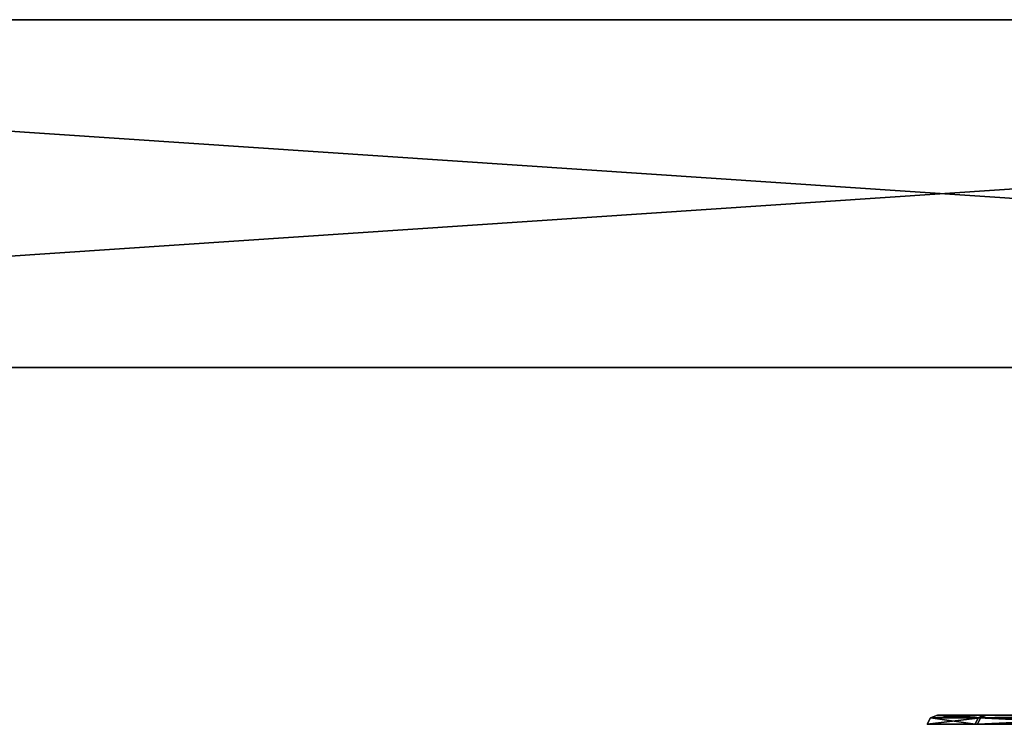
# Model space of a CAD drawing. Header units: millimetres. Extents: x -150 to 150, y -85 to 1149.
# Tile 114 of 256: x -114.66 to -111.83, y 1014.37 to 1016.4. Entities that reach past the tile are written whole.
import ezdxf

# ---------------------------------------------------------------- set-up
doc = ezdxf.new("R2010")
doc.units = ezdxf.units.MM
doc.header["$LTSCALE"] = 21.359881
for name, color, linetype in [('8640', 7, 'CONTINUOUS'), ('8641', 7, 'CONTINUOUS'), ('9017', 7, 'CONTINUOUS'), ('9018', 7, 'CONTINUOUS'), ('9019', 7, 'CONTINUOUS')]:
    doc.layers.add(name, color=color, linetype=linetype)

msp = doc.modelspace()

# ---------------------------------------------------------------- linework, layer by layer
at = {"layer": '8640', "linetype": 'CONTINUOUS'}
for points in [[(-112.0431, 1014.3923, 299.993), (-111.8998, 1014.3923, 299.4724), (-112.0529, 1014.3733, 299.993), (-112.0431, 1014.3923, 299.993)], [(-112.0529, 1014.3733, 299.993), (-111.8998, 1014.3923, 299.4724), (-111.9083, 1014.3733, 299.4675), (-112.0529, 1014.3733, 299.993)], [(-111.9153, 1014.3733, 300.5203), (-112.0431, 1014.3923, 299.993), (-112.0529, 1014.3733, 299.993), (-111.9153, 1014.3733, 300.5203)], [(-111.9068, 1014.3923, 300.5155), (-112.0431, 1014.3923, 299.993), (-111.9153, 1014.3733, 300.5203), (-111.9068, 1014.3923, 300.5155)], [(-111.5325, 1014.3733, 300.9083), (-111.9068, 1014.3923, 300.5155), (-111.9153, 1014.3733, 300.5203), (-111.5325, 1014.3733, 300.9083)], [(-111.8998, 1014.3923, 299.4724), (-111.5155, 1014.3923, 299.0932), (-111.9083, 1014.3733, 299.4675), (-111.8998, 1014.3923, 299.4724)], [(-111.9083, 1014.3733, 299.4675), (-111.5155, 1014.3923, 299.0932), (-111.5203, 1014.3733, 299.0847), (-111.9083, 1014.3733, 299.4675)], [(-111.5276, 1014.3923, 300.8998), (-111.9068, 1014.3923, 300.5155), (-111.5325, 1014.3733, 300.9083), (-111.5276, 1014.3923, 300.8998)]]:
    msp.add_3dface(points, dxfattribs=at)
at = {"layer": '8641', "linetype": 'CONTINUOUS'}
for points in [[(-111.8998, 1014.3923, 299.4724), (-112.0431, 1014.3923, 299.993), (-112.023, 1014.4, 299.9924), (-111.8998, 1014.3923, 299.4724)], [(-112.0431, 1014.3923, 299.993), (-111.9068, 1014.3923, 300.5155), (-111.8907, 1014.4, 300.5032), (-112.0431, 1014.3923, 299.993)], [(-112.023, 1014.4, 299.9924), (-112.0431, 1014.3923, 299.993), (-111.8907, 1014.4, 300.5032), (-112.023, 1014.4, 299.9924)], [(-111.8824, 1014.4, 299.4824), (-111.8998, 1014.3923, 299.4724), (-112.023, 1014.4, 299.9924), (-111.8824, 1014.4, 299.4824)], [(-111.9068, 1014.3923, 300.5155), (-111.5276, 1014.3923, 300.8998), (-111.5203, 1014.4, 300.8809), (-111.9068, 1014.3923, 300.5155)], [(-111.8907, 1014.4, 300.5032), (-111.9068, 1014.3923, 300.5155), (-111.5203, 1014.4, 300.8809), (-111.8907, 1014.4, 300.5032)], [(-111.5155, 1014.3923, 299.0932), (-111.8998, 1014.3923, 299.4724), (-111.5062, 1014.4, 299.1109), (-111.5155, 1014.3923, 299.0932)], [(-111.5062, 1014.4, 299.1109), (-111.8998, 1014.3923, 299.4724), (-111.8824, 1014.4, 299.4824), (-111.5062, 1014.4, 299.1109)]]:
    msp.add_3dface(points, dxfattribs=at)
at = {"layer": '9017', "color": 7, "linetype": 'CONTINUOUS', "true_color": 0x0080c0}
for points in [[(-147.3375, 1016.4, 288.3331), (-147.8, 1016.4, 300), (147.3388, 1016.4, 288.3564), (-147.3375, 1016.4, 288.3331)], [(147.3388, 1016.4, 288.3564), (-147.8, 1016.4, 300), (147.8, 1016.4, 300), (147.3388, 1016.4, 288.3564)], [(147.8, 1016.4, 300), (-147.8, 1016.4, 300), (-147.3388, 1016.4, 311.6436), (147.8, 1016.4, 300)], [(147.3375, 1016.4, 311.6669), (147.8, 1016.4, 300), (-147.3388, 1016.4, 311.6436), (147.3375, 1016.4, 311.6669)], [(-145.9758, 1016.4, 323.1496), (147.3375, 1016.4, 311.6669), (-147.3388, 1016.4, 311.6436), (-145.9758, 1016.4, 323.1496)], [(-145.9676, 1016.4, 276.7996), (-147.3375, 1016.4, 288.3331), (145.9758, 1016.4, 276.8504), (-145.9676, 1016.4, 276.7996)], [(145.9758, 1016.4, 276.8504), (-147.3375, 1016.4, 288.3331), (147.3388, 1016.4, 288.3564), (145.9758, 1016.4, 276.8504)], [(145.9676, 1016.4, 323.2004), (147.3375, 1016.4, 311.6669), (-145.9758, 1016.4, 323.1496), (145.9676, 1016.4, 323.2004)], [(-143.7027, 1016.4, 334.5512), (145.9676, 1016.4, 323.2004), (-145.9758, 1016.4, 323.1496), (-143.7027, 1016.4, 334.5512)], [(-143.6821, 1016.4, 265.3647), (-145.9676, 1016.4, 276.7996), (143.7027, 1016.4, 265.4488), (-143.6821, 1016.4, 265.3647)], [(143.7027, 1016.4, 265.4488), (-145.9676, 1016.4, 276.7996), (145.9758, 1016.4, 276.8504), (143.7027, 1016.4, 265.4488)], [(143.6821, 1016.4, 334.6353), (145.9676, 1016.4, 323.2004), (-143.7027, 1016.4, 334.5512), (143.6821, 1016.4, 334.6353)], [(-140.5506, 1016.4, 345.7201), (143.6821, 1016.4, 334.6353), (-143.7027, 1016.4, 334.5512), (-140.5506, 1016.4, 345.7201)], [(-140.5128, 1016.4, 254.1638), (-143.6821, 1016.4, 265.3647), (140.5506, 1016.4, 254.2799), (-140.5128, 1016.4, 254.1638)], [(140.5506, 1016.4, 254.2799), (-143.6821, 1016.4, 265.3647), (143.7027, 1016.4, 265.4488), (140.5506, 1016.4, 254.2799)], [(140.5128, 1016.4, 345.8362), (143.6821, 1016.4, 334.6353), (-140.5506, 1016.4, 345.7201), (140.5128, 1016.4, 345.8362)], [(-131.6743, 1016.4, 367.1331), (140.5128, 1016.4, 345.8362), (-140.5506, 1016.4, 345.7201), (-131.6743, 1016.4, 367.1331)], [(-136.4619, 1016.4, 243.2361), (-140.5128, 1016.4, 254.1638), (131.6743, 1016.4, 232.8669), (-136.4619, 1016.4, 243.2361)], [(131.6743, 1016.4, 232.8669), (-140.5128, 1016.4, 254.1638), (140.5506, 1016.4, 254.2799), (131.6743, 1016.4, 232.8669)], [(-131.591, 1016.4, 232.7035), (-136.4619, 1016.4, 243.2361), (131.6743, 1016.4, 232.8669), (-131.591, 1016.4, 232.7035)], [(136.4619, 1016.4, 356.7639), (140.5128, 1016.4, 345.8362), (-131.6743, 1016.4, 367.1331), (136.4619, 1016.4, 356.7639)], [(131.591, 1016.4, 367.2965), (136.4619, 1016.4, 356.7639), (-131.6743, 1016.4, 367.1331), (131.591, 1016.4, 367.2965)], [(-119.5976, 1016.4, 386.838), (131.591, 1016.4, 367.2965), (-131.6743, 1016.4, 367.1331), (-119.5976, 1016.4, 386.838)], [(-119.4746, 1016.4, 212.9921), (-131.591, 1016.4, 232.7035), (119.5976, 1016.4, 213.162), (-119.4746, 1016.4, 212.9921)], [(119.5976, 1016.4, 213.162), (-131.591, 1016.4, 232.7035), (131.6743, 1016.4, 232.8669), (119.5976, 1016.4, 213.162)], [(119.4746, 1016.4, 387.0079), (131.591, 1016.4, 367.2965), (-119.5976, 1016.4, 386.838), (119.4746, 1016.4, 387.0079)], [(-104.5494, 1016.4, 404.4695), (119.4746, 1016.4, 387.0079), (-119.5976, 1016.4, 386.838), (-104.5494, 1016.4, 404.4695)], [(-104.4162, 1016.4, 195.3968), (-119.4746, 1016.4, 212.9921), (104.5494, 1016.4, 195.5305), (-104.4162, 1016.4, 195.3968)], [(104.5494, 1016.4, 195.5305), (-119.4746, 1016.4, 212.9921), (119.5976, 1016.4, 213.162), (104.5494, 1016.4, 195.5305)]]:
    msp.add_3dface(points, dxfattribs=at)
at = {"layer": '9018', "color": 7, "linetype": 'CONTINUOUS', "true_color": 0x0080c0}
for points in [[(-119.5941, 1015.4, 213.1548), (-119.4746, 1016.4, 212.9921), (-104.5448, 1015.4, 195.5241), (-119.5941, 1015.4, 213.1548)], [(-119.4746, 1016.4, 212.9921), (-104.4162, 1016.4, 195.3968), (-104.5448, 1015.4, 195.5241), (-119.4746, 1016.4, 212.9921)]]:
    msp.add_3dface(points, dxfattribs=at)
at = {"layer": '9019', "color": 7, "linetype": 'CONTINUOUS', "true_color": 0x0080c0}
for points in [[(-104.5494, 1016.4, 404.4695), (-119.5976, 1016.4, 386.838), (-119.4708, 1015.4, 387.0148), (-104.5494, 1016.4, 404.4695)], [(-104.4114, 1015.4, 404.6092), (-104.5494, 1016.4, 404.4695), (-119.4708, 1015.4, 387.0148), (-104.4114, 1015.4, 404.6092)]]:
    msp.add_3dface(points, dxfattribs=at)

doc.saveas('drawing.dxf')
